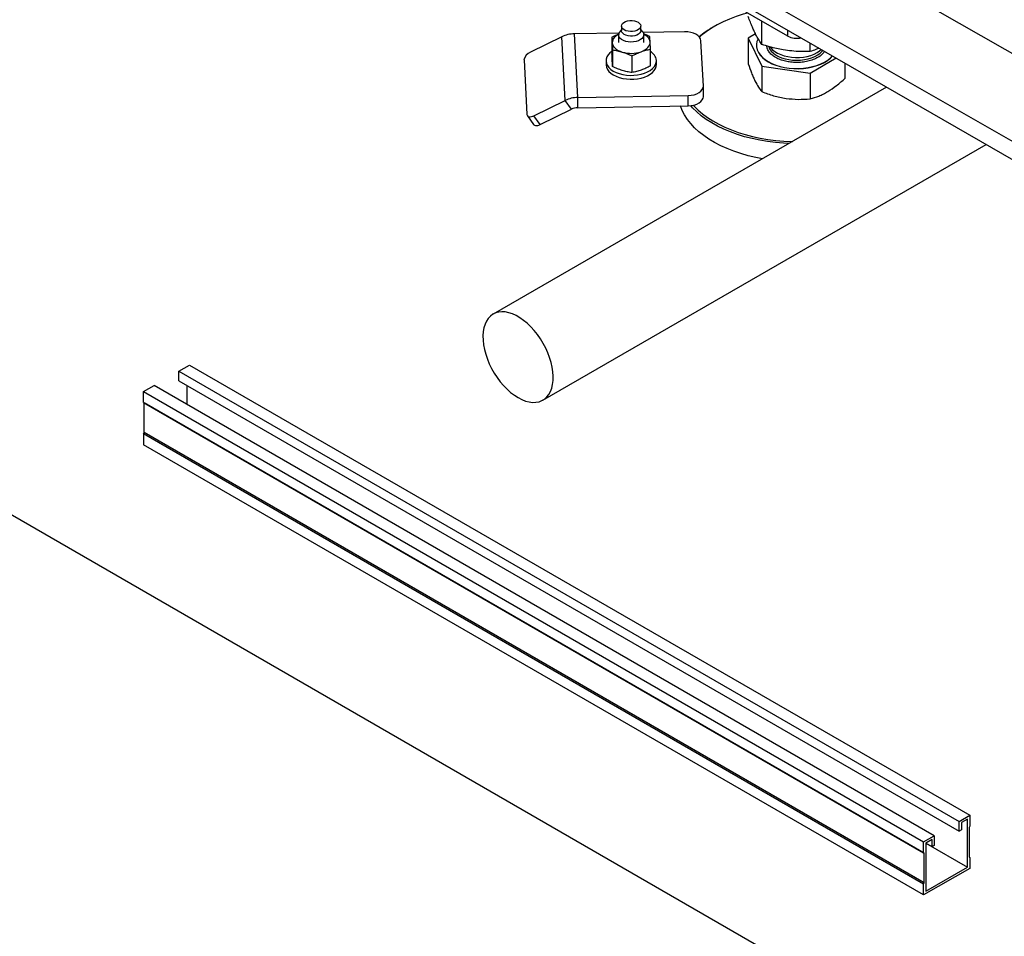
# Model space of a CAD drawing. Header units: millimetres. Extents: x 0 to 841, y 0 to 594.
# Tile 116 of 256: x 654 to 679, y 183 to 206. Entities that reach past the tile are written whole.
import ezdxf

# ---------------------------------------------------------------- set-up
doc = ezdxf.new("R2010")
doc.units = ezdxf.units.MM
doc.layers.add('TRAIT-FORT', color=4, linetype='Continuous', lineweight=25)

msp = doc.modelspace()

# ---------------------------------------------------------------- linework, layer by layer
at = {"layer": 'TRAIT-FORT', "color": 4, "linetype": 'Continuous', "lineweight": 25}
for p, q in [((725.628, 151.508), (572.893, 239.68)), ((689.577, 198.746), (653.747, 219.261)), ((651.811, 218.143), (689.17, 196.752)), ((651.541, 217.941), (689.17, 196.251)), ((673.076, 205.375), (671.266, 206.42)), ((672.415, 205.165), (672.415, 205.756)), ((668.792, 205.455), (667.66, 205.435)), ((667.747, 203.819), (667.66, 205.435)), ((668.783, 205.41), (668.783, 205.217)), ((668.859, 205.547), (668.81, 205.485)), ((668.859, 205.632), (668.859, 205.517)), ((669.347, 205.517), (669.347, 205.632)), ((669.395, 205.485), (669.347, 205.547)), ((670.459, 205.485), (669.407, 205.466)), ((669.423, 205.217), (669.423, 205.41)), ((671.209, 205.619), (671.181, 205.603)), ((672.259, 205.432), (672.072, 205.321)), ((673.076, 205.375), (673.076, 205.528)), ((667.34, 205.359), (666.549, 204.971)), ((667.427, 203.743), (667.34, 205.359)), ((668.614, 205.346), (668.614, 204.923)), ((670.933, 204.107), (670.871, 205.261)), ((672.072, 205.321), (672.415, 204.615)), ((672.072, 205.321), (672.072, 204.673)), ((672.28, 205.146), (672.28, 205.139)), ((673.646, 204.983), (673.646, 205.2)), ((668.631, 205.027), (668.631, 204.603)), ((669.591, 204.62), (669.591, 205.044)), ((666.382, 204.771), (666.456, 203.386)), ((668.463, 204.75), (668.463, 204.652)), ((669.12, 204.875), (669.12, 204.452)), ((669.743, 204.652), (669.743, 204.75)), ((673.646, 204.434), (674.302, 204.822)), ((674.533, 204.31), (674.533, 204.688)), ((672.415, 204.615), (673.646, 204.434)), ((672.415, 204.615), (672.415, 203.967)), ((673.646, 204.434), (673.646, 203.785)), ((675.584, 204.083), (665.601, 198.32)), ((675.584, 204.083), (665.601, 198.32)), ((670.933, 203.839), (670.933, 204.1)), ((666.635, 203.356), (667.427, 203.743)), ((667.587, 203.52), (667.427, 203.743)), ((667.747, 203.819), (670.545, 203.869)), ((667.747, 203.558), (667.747, 203.819)), ((670.545, 203.608), (670.545, 203.869)), ((666.795, 203.132), (667.587, 203.52)), ((667.747, 203.558), (670.545, 203.608)), ((666.467, 203.355), (666.627, 203.131)), ((666.795, 203.132), (666.635, 203.356)), ((666.861, 196.137), (678.106, 202.629)), ((666.861, 196.137), (678.106, 202.629)), ((657.624, 196.873), (657.893, 197.028)), ((657.893, 197.028), (677.692, 185.599)), ((657.624, 196.628), (657.624, 196.873)), ((657.624, 196.873), (677.423, 185.443)), ((656.725, 196.354), (656.994, 196.509)), ((676.793, 185.079), (656.994, 196.509)), ((657.624, 196.628), (677.423, 185.198)), ((657.837, 196.022), (657.837, 196.506)), ((656.725, 196.076), (656.725, 196.354)), ((656.725, 196.354), (676.524, 184.924)), ((656.725, 196.076), (676.524, 184.647)), ((656.725, 196.076), (656.742, 196.066)), ((676.541, 184.637), (656.742, 196.066)), ((656.742, 195.312), (656.742, 196.066)), ((656.725, 195.283), (656.742, 195.312)), ((676.524, 183.853), (656.725, 195.283)), ((656.725, 195.283), (656.725, 195.005)), ((676.541, 183.882), (656.742, 195.312)), ((676.524, 183.575), (656.725, 195.005)), ((677.423, 185.443), (677.692, 185.599)), ((677.423, 185.198), (677.423, 185.443)), ((677.636, 185.501), (677.48, 185.411)), ((677.48, 185.411), (677.48, 185.231)), ((677.636, 184.282), (677.636, 185.501)), ((677.692, 185.599), (677.692, 185.321)), ((677.48, 185.231), (677.423, 185.198)), ((677.692, 185.321), (677.675, 185.291)), ((677.675, 185.291), (677.675, 184.537)), ((676.524, 184.924), (676.793, 185.079)), ((676.524, 184.647), (676.524, 184.924)), ((676.736, 184.981), (676.581, 184.891)), ((676.736, 184.802), (676.736, 184.981)), ((676.793, 185.079), (676.793, 184.834)), ((676.581, 184.891), (676.581, 183.673)), ((676.581, 184.891), (676.736, 184.802)), ((676.581, 184.891), (677.636, 184.282)), ((676.793, 184.834), (676.736, 184.802)), ((676.541, 184.637), (676.524, 184.647)), ((676.541, 183.882), (676.541, 184.637)), ((677.675, 184.537), (677.692, 184.527)), ((677.692, 184.527), (677.692, 184.25)), ((677.692, 184.25), (676.524, 183.575)), ((676.581, 183.673), (677.636, 184.282)), ((676.524, 183.853), (676.541, 183.882)), ((676.524, 183.575), (676.524, 183.853))]:
    msp.add_line(p, q, dxfattribs=at)
at = {"layer": 'TRAIT-FORT', "color": 4, "linetype": 'Continuous', "lineweight": 25, "flags": 128}
for points in [[(672.059, 205.962), (671.947, 205.93), (671.769, 205.873), (671.598, 205.808), (671.435, 205.737), (671.281, 205.659), (671.137, 205.576), (671.003, 205.487), (670.879, 205.393), (670.832, 205.353)], [(668.859, 205.627), (668.864, 205.661), (668.883, 205.693), (668.915, 205.722), (668.958, 205.745), (669.009, 205.762), (669.066, 205.771), (669.124, 205.772), (669.182, 205.765), (669.235, 205.75), (669.28, 205.728), (669.315, 205.701), (669.338, 205.67), (669.346, 205.636), (669.341, 205.602), (669.322, 205.57), (669.29, 205.542), (669.247, 205.518), (669.196, 205.502), (669.139, 205.492), (669.081, 205.491), (669.023, 205.498), (668.97, 205.513), (668.925, 205.535), (668.89, 205.562), (668.868, 205.594), (668.859, 205.627)], [(668.784, 205.424), (668.753, 205.407), (668.713, 205.379), (668.68, 205.348), (668.654, 205.315), (668.635, 205.28), (668.625, 205.244), (668.623, 205.208)], [(669.395, 205.485), (669.403, 205.474), (669.419, 205.435), (669.422, 205.395), (669.409, 205.356), (669.382, 205.319), (669.342, 205.287), (669.29, 205.26), (669.23, 205.24), (669.164, 205.228), (669.095, 205.225), (669.027, 205.23), (668.962, 205.244), (668.903, 205.265), (668.854, 205.293), (668.816, 205.327), (668.792, 205.364), (668.783, 205.404), (668.783, 205.404)], [(669.347, 205.517), (669.341, 205.488), (669.322, 205.456), (669.29, 205.427), (669.247, 205.404), (669.196, 205.387), (669.139, 205.378), (669.081, 205.377), (669.023, 205.384), (668.97, 205.399), (668.925, 205.421), (668.89, 205.448), (668.868, 205.479), (668.859, 205.513), (668.859, 205.517)], [(669.582, 205.225), (669.576, 205.262), (669.562, 205.297), (669.54, 205.331), (669.511, 205.363), (669.474, 205.392), (669.431, 205.419), (669.422, 205.424)], [(670.871, 205.261), (670.861, 205.306), (670.836, 205.349), (670.796, 205.388), (670.745, 205.422), (670.683, 205.45), (670.612, 205.47), (670.537, 205.482), (670.459, 205.485)], [(668.623, 205.208), (668.629, 205.172), (668.643, 205.137), (668.665, 205.103), (668.695, 205.071), (668.731, 205.041), (668.774, 205.015), (668.822, 204.992), (668.876, 204.973)], [(669.355, 204.981), (669.406, 205.002), (669.452, 205.027), (669.492, 205.055), (669.526, 205.086), (669.552, 205.119), (669.57, 205.153), (669.58, 205.189), (669.582, 205.225)], [(672.28, 205.139), (672.283, 205.095), (672.3, 205.025), (672.33, 204.958), (672.374, 204.892), (672.431, 204.831), (672.501, 204.773), (672.581, 204.721), (672.672, 204.675), (672.772, 204.635), (672.879, 204.603), (672.992, 204.577), (673.109, 204.56), (673.229, 204.551), (673.35, 204.55), (673.471, 204.557), (673.589, 204.573), (673.703, 204.597), (673.811, 204.628), (673.912, 204.666), (674.005, 204.711), (674.088, 204.762), (674.16, 204.818), (674.214, 204.872)], [(672.32, 205.308), (672.293, 205.241), (672.281, 205.171), (672.283, 205.101), (672.3, 205.032), (672.33, 204.964), (672.374, 204.899), (672.431, 204.837), (672.501, 204.78), (672.581, 204.728), (672.672, 204.682), (672.772, 204.642), (672.879, 204.609), (672.992, 204.584), (673.109, 204.567), (673.229, 204.557), (673.35, 204.557), (673.471, 204.564), (673.589, 204.58), (673.703, 204.603), (673.811, 204.634), (673.912, 204.673), (674.005, 204.717), (674.088, 204.768), (674.16, 204.825), (674.21, 204.875)], [(668.614, 204.989), (668.563, 204.948), (668.518, 204.9), (668.485, 204.848), (668.467, 204.793), (668.463, 204.738), (668.473, 204.683), (668.497, 204.63), (668.535, 204.579), (668.585, 204.532), (668.647, 204.49), (668.719, 204.454), (668.8, 204.424), (668.887, 204.402), (668.98, 204.387), (669.075, 204.381), (669.17, 204.382), (669.264, 204.392), (669.355, 204.41), (669.44, 204.436), (669.517, 204.468), (669.585, 204.507), (669.642, 204.551), (669.688, 204.6), (669.72, 204.652), (669.738, 204.706), (669.742, 204.761), (669.742, 204.761)], [(672.592, 205.11), (672.593, 205.109), (672.616, 205.052), (672.654, 204.998), (672.703, 204.948), (672.765, 204.902), (672.837, 204.862), (672.918, 204.827), (673.006, 204.8), (673.1, 204.78), (673.198, 204.767), (673.299, 204.763), (673.399, 204.767), (673.497, 204.779), (673.592, 204.798), (673.681, 204.825), (673.762, 204.859), (673.835, 204.899), (673.897, 204.944), (673.948, 204.994), (673.965, 205.016)], [(672.63, 205.1), (672.643, 205.082), (672.69, 205.031), (672.748, 204.984), (672.818, 204.942), (672.897, 204.906), (672.983, 204.877), (673.076, 204.855), (673.174, 204.84), (673.273, 204.834), (673.374, 204.836), (673.473, 204.846), (673.569, 204.863), (673.659, 204.888), (673.743, 204.921), (673.818, 204.959), (673.883, 205.003), (673.924, 205.04)], [(668.463, 204.652), (668.463, 204.64), (668.473, 204.585), (668.497, 204.532), (668.535, 204.481), (668.585, 204.434), (668.647, 204.392), (668.719, 204.356), (668.8, 204.326), (668.887, 204.304), (668.98, 204.289), (669.075, 204.283), (669.17, 204.284), (669.264, 204.294), (669.355, 204.312), (669.44, 204.338), (669.517, 204.37), (669.585, 204.409), (669.642, 204.453), (669.688, 204.502), (669.72, 204.554), (669.738, 204.608), (669.743, 204.652)], [(670.545, 203.869), (670.623, 203.875), (670.697, 203.889), (670.765, 203.912), (670.824, 203.942), (670.872, 203.978), (670.907, 204.018), (670.927, 204.062), (670.933, 204.107)], [(670.545, 203.608), (670.623, 203.614), (670.697, 203.628), (670.765, 203.651), (670.824, 203.68), (670.872, 203.716), (670.907, 203.757), (670.927, 203.801), (670.933, 203.839)], [(672.433, 202.264), (672.265, 202.296), (672.074, 202.341), (671.888, 202.394), (671.709, 202.454), (671.537, 202.521), (671.374, 202.595), (671.22, 202.675), (671.076, 202.76), (670.943, 202.852), (670.82, 202.948), (670.71, 203.05), (670.612, 203.155), (670.527, 203.264), (670.455, 203.376), (670.397, 203.491), (670.353, 203.604)], [(673.103, 202.65), (672.969, 202.657), (672.764, 202.675), (672.562, 202.7), (672.363, 202.734), (672.169, 202.775), (671.98, 202.824), (671.797, 202.88), (671.622, 202.944), (671.454, 203.014), (671.296, 203.091), (671.147, 203.174), (671.008, 203.263), (670.88, 203.357), (670.764, 203.456), (670.659, 203.559), (670.612, 203.612)], [(670.675, 203.624), (670.695, 203.603), (670.798, 203.501), (670.912, 203.403), (671.038, 203.31), (671.175, 203.223), (671.323, 203.141), (671.479, 203.065), (671.644, 202.996), (671.817, 202.933), (671.998, 202.877), (672.184, 202.829), (672.376, 202.788), (672.572, 202.755), (672.771, 202.73), (672.974, 202.713), (673.177, 202.704), (673.195, 202.703)], [(666.456, 203.386), (666.461, 203.366), (666.472, 203.349), (666.489, 203.337), (666.511, 203.33), (666.538, 203.328), (666.569, 203.332), (666.602, 203.341), (666.635, 203.356)], [(666.627, 203.131), (666.632, 203.125), (666.649, 203.113), (666.671, 203.106), (666.698, 203.105), (666.729, 203.109), (666.761, 203.118), (666.795, 203.132)], [(666.231, 196.2), (666.326, 196.151), (666.42, 196.114), (666.511, 196.09), (666.6, 196.079), (666.684, 196.081), (666.763, 196.096), (666.836, 196.124), (666.902, 196.164), (666.96, 196.216), (667.011, 196.28), (667.052, 196.355), (667.084, 196.439), (667.107, 196.532), (667.119, 196.634), (667.122, 196.742), (667.114, 196.855), (667.097, 196.973), (667.069, 197.094), (667.033, 197.216), (666.987, 197.338), (666.932, 197.459), (666.87, 197.578), (666.8, 197.692), (666.724, 197.802), (666.642, 197.904), (666.556, 197.999), (666.466, 198.086), (666.373, 198.162), (666.279, 198.229), (666.184, 198.283), (666.09, 198.326), (665.997, 198.356), (665.907, 198.374), (665.821, 198.379), (665.739, 198.37), (665.663, 198.349), (665.593, 198.315), (665.531, 198.268), (665.476, 198.21), (665.43, 198.141), (665.393, 198.061), (665.366, 197.972), (665.348, 197.875), (665.341, 197.77), (665.343, 197.659), (665.356, 197.543), (665.378, 197.424), (665.411, 197.302), (665.452, 197.18), (665.502, 197.058), (665.561, 196.938), (665.627, 196.821), (665.7, 196.709), (665.779, 196.603), (665.863, 196.504), (665.952, 196.413), (666.043, 196.332), (666.137, 196.26), (666.231, 196.2)], [(666.231, 196.2), (666.326, 196.151), (666.42, 196.114), (666.511, 196.09), (666.6, 196.079), (666.684, 196.081), (666.763, 196.096), (666.836, 196.124), (666.902, 196.164), (666.96, 196.216), (667.011, 196.28), (667.052, 196.355), (667.084, 196.439), (667.107, 196.532), (667.119, 196.634), (667.122, 196.742), (667.114, 196.855), (667.097, 196.973), (667.069, 197.094), (667.033, 197.216), (666.987, 197.338), (666.932, 197.459), (666.87, 197.578), (666.8, 197.692), (666.724, 197.802), (666.642, 197.904), (666.556, 197.999), (666.466, 198.086), (666.373, 198.162), (666.279, 198.229), (666.184, 198.283), (666.09, 198.326), (665.997, 198.356), (665.907, 198.374), (665.821, 198.379), (665.739, 198.37), (665.663, 198.349), (665.593, 198.315), (665.531, 198.268), (665.476, 198.21), (665.43, 198.141), (665.393, 198.061), (665.366, 197.972), (665.348, 197.875), (665.341, 197.77), (665.343, 197.659), (665.356, 197.543), (665.378, 197.424), (665.411, 197.302), (665.452, 197.18), (665.502, 197.058), (665.561, 196.938), (665.627, 196.821), (665.7, 196.709), (665.779, 196.603), (665.863, 196.504), (665.952, 196.413), (666.043, 196.332), (666.137, 196.26), (666.231, 196.2)]]:
    msp.add_lwpolyline(points, dxfattribs=at)
at = {"layer": 'TRAIT-FORT', "color": 4, "linetype": 'Continuous', "lineweight": 25}
for centre, radius, start, end in [((667.671, 204.674), 0.761, 90.8513, 115.7926), ((668.909, 205.406), 0.126, 141.352, 181.0359), ((672.385, 203.494), 2.429, 119.7298, 129.95), ((673.303, 205.815), 0.495, 242.7011, 283.1175), ((666.646, 204.721), 0.269, 111.1429, 169.2025), ((669.102, 205.727), 0.788, 253.2895, 288.7612), ((669.427, 204.716), 0.318, 8.2373, 59.0629), ((667.758, 203.058), 0.761, 90.8513, 115.7926), ((667.752, 203.177), 0.381, 90.8513, 115.7926)]:
    msp.add_arc(centre, radius, start, end, dxfattribs=at)
for points, knots in [([(672.415, 205.165), (672.392, 205.199), (672.349, 205.264), (672.285, 205.377), (672.228, 205.491), (672.176, 205.608), (672.125, 205.731), (672.09, 205.823), (672.072, 205.871)], [0, 0, 0, 0, 0.202068, 0.3827, 0.555315, 0.692992, 0.838894, 1, 1, 1, 1]), ([(668.79, 205.428), (668.771, 205.42), (668.712, 205.397), (668.653, 205.367), (668.614, 205.346)], [0, 0, 0, 0, 0.3276343, 1, 1, 1, 1]), ([(669.574, 205.364), (669.534, 205.383), (669.481, 205.408), (669.427, 205.426), (669.414, 205.431)], [0, 0, 0, 0, 0.761766, 1, 1, 1, 1]), ([(668.614, 205.346), (668.616, 205.326), (668.618, 205.286), (668.621, 205.234), (668.623, 205.208)], [0, 0, 0, 0, 0.498165, 1, 1, 1, 1]), ([(668.623, 205.208), (668.624, 205.18), (668.627, 205.125), (668.63, 205.059), (668.631, 205.027)], [0, 0, 0, 0, 0.4978437, 1, 1, 1, 1]), ([(669.582, 205.225), (669.581, 205.251), (669.578, 205.303), (669.575, 205.343), (669.574, 205.364)], [0, 0, 0, 0, 0.497844, 1, 1, 1, 1]), ([(669.591, 205.044), (669.59, 205.076), (669.587, 205.142), (669.584, 205.197), (669.582, 205.225)], [0, 0, 0, 0, 0.498165, 1, 1, 1, 1]), ([(673.646, 204.983), (673.564, 204.983), (673.408, 204.981), (673.179, 204.997), (672.976, 205.024), (672.788, 205.061), (672.605, 205.107), (672.481, 205.145), (672.415, 205.165)], [0, 0, 0, 0, 0.202068, 0.3827, 0.555315, 0.692992, 0.838894, 1, 1, 1, 1]), ([(668.623, 204.741), (668.621, 204.769), (668.619, 204.825), (668.616, 204.89), (668.614, 204.923)], [0, 0, 0, 0, 0.497844, 1, 1, 1, 1]), ([(668.631, 205.027), (668.672, 205.02), (668.753, 205.008), (668.834, 204.984), (668.876, 204.973)], [0, 0, 0, 0, 0.498165, 1, 1, 1, 1]), ([(668.876, 204.973), (668.916, 204.959), (668.998, 204.931), (669.079, 204.894), (669.12, 204.875)], [0, 0, 0, 0, 0.497844, 1, 1, 1, 1]), ([(669.12, 204.875), (669.159, 204.895), (669.237, 204.936), (669.316, 204.966), (669.355, 204.981)], [0, 0, 0, 0, 0.498165, 1, 1, 1, 1]), ([(669.355, 204.981), (669.395, 204.994), (669.474, 205.02), (669.552, 205.036), (669.591, 205.044)], [0, 0, 0, 0, 0.4978437, 1, 1, 1, 1]), ([(673.115, 204.721), (673.07, 204.729), (672.979, 204.745), (672.852, 204.789), (672.738, 204.848), (672.644, 204.92), (672.589, 204.989), (672.561, 205.047), (672.547, 205.087), (672.547, 205.114), (672.547, 205.126)], [0, 0, 0, 0, 0.143536, 0.29567, 0.454129, 0.615951, 0.777773, 0.857093, 0.936435, 1, 1, 1, 1]), ([(674.01, 204.99), (674.004, 204.981), (673.983, 204.944), (673.92, 204.886), (673.819, 204.82), (673.693, 204.766), (673.574, 204.734), (673.475, 204.718), (673.376, 204.708), (673.254, 204.705), (673.16, 204.716), (673.115, 204.721)], [0, 0, 0, 0, 0.046698, 0.179928, 0.318696, 0.46041, 0.602123, 0.671587, 0.74107, 0.8743, 1, 1, 1, 1]), ([(673.865, 205.073), (673.839, 205.061), (673.766, 205.027), (673.693, 205.001), (673.646, 204.983)], [0, 0, 0, 0, 0.351662, 1, 1, 1, 1]), ([(668.631, 204.603), (668.63, 204.623), (668.627, 204.664), (668.624, 204.715), (668.623, 204.741)], [0, 0, 0, 0, 0.498165, 1, 1, 1, 1]), ([(672.072, 204.673), (672.1, 204.593), (672.142, 204.474), (672.199, 204.333), (672.229, 204.271), (672.243, 204.239)], [0, 0, 0, 0, 0.495251, 0.746818, 1, 1, 1, 1]), ([(668.876, 204.506), (668.835, 204.519), (668.753, 204.547), (668.672, 204.584), (668.631, 204.603)], [0, 0, 0, 0, 0.497844, 1, 1, 1, 1]), ([(669.12, 204.452), (669.079, 204.458), (668.999, 204.471), (668.917, 204.494), (668.876, 204.506)], [0, 0, 0, 0, 0.498165, 1, 1, 1, 1]), ([(669.355, 204.514), (669.316, 204.501), (669.237, 204.475), (669.159, 204.46), (669.12, 204.452)], [0, 0, 0, 0, 0.4978438, 1, 1, 1, 1]), ([(669.591, 204.62), (669.552, 204.6), (669.474, 204.56), (669.395, 204.529), (669.355, 204.514)], [0, 0, 0, 0, 0.498165, 1, 1, 1, 1]), ([(672.243, 204.239), (672.272, 204.184), (672.33, 204.073), (672.387, 204.002), (672.415, 203.967)], [0, 0, 0, 0, 0.494511, 1, 1, 1, 1]), ([(674.09, 203.968), (674.164, 204.016), (674.314, 204.113), (674.46, 204.244), (674.533, 204.31)], [0, 0, 0, 0, 0.494511, 1, 1, 1, 1]), ([(672.415, 203.967), (672.515, 203.93), (672.666, 203.875), (672.873, 203.822), (672.978, 203.805), (673.031, 203.796)], [0, 0, 0, 0, 0.495251, 0.746818, 1, 1, 1, 1]), ([(673.646, 203.785), (673.718, 203.806), (673.827, 203.838), (673.976, 203.904), (674.052, 203.946), (674.09, 203.968)], [0, 0, 0, 0, 0.495251, 0.746818, 1, 1, 1, 1]), ([(673.031, 203.796), (673.134, 203.785), (673.342, 203.762), (673.544, 203.778), (673.646, 203.785)], [0, 0, 0, 0, 0.494511, 1, 1, 1, 1])]:
    msp.add_open_spline(points, degree=3, knots=knots, dxfattribs=at)

doc.saveas('drawing.dxf')
